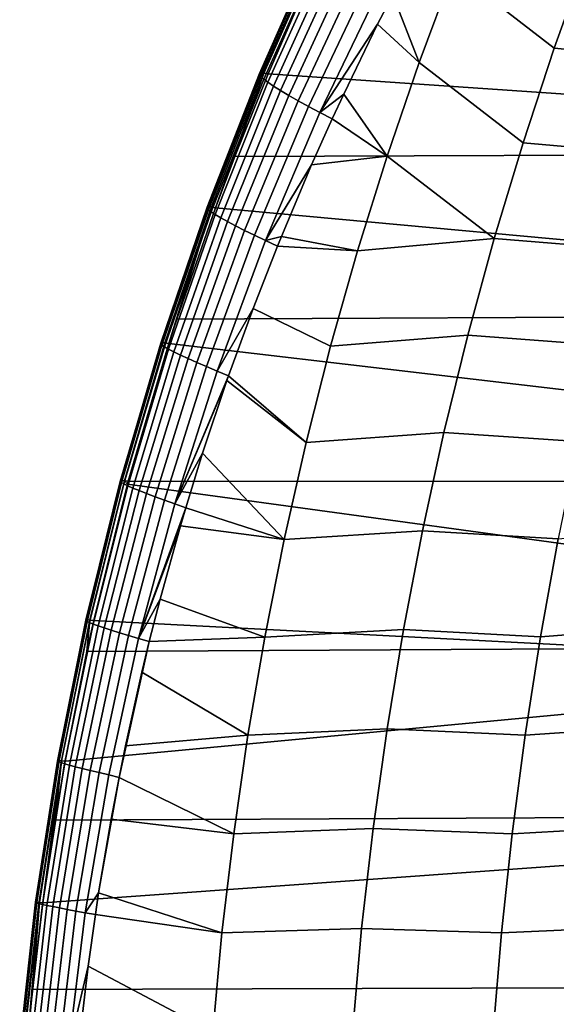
# Model space of a CAD drawing. Header units: metres. Extents: x -167 to 28, y -27 to 27.
# Tile 19 of 256: x -166.43 to -162.44, y 2.43 to 9.74. Entities that reach past the tile are written whole.
import ezdxf

# ---------------------------------------------------------------- set-up
doc = ezdxf.new("R2010")
doc.units = ezdxf.units.M
doc.layers.add('solid_12_065_021_XXX', color=7, linetype='CONTINUOUS')

msp = doc.modelspace()

# ---------------------------------------------------------------- linework, layer by layer
at = {"layer": 'solid_12_065_021_XXX'}
for points in [[(-162.457901, 9.530275, 113.968369), (-163.207886, 10.11054, 114.423904), (-162.935135, 10.790243, 114.37925), (-162.208252, 10.22626, 113.944534)], [(-164.21637, 10.318248, 115.73912), (-164.216415, 10.307505, 115.614822), (-164.648117, 9.33331, 115.703629), (-164.647903, 9.342361, 115.822464)], [(-164.205429, 10.323219, 115.863319), (-164.21637, 10.318248, 115.73912), (-164.647903, 9.342361, 115.822464), (-164.6371, 9.346381, 115.941093)], [(-164.183594, 10.32231, 115.986122), (-164.205429, 10.323219, 115.863319), (-164.6371, 9.346381, 115.941093), (-164.615738, 9.345283, 116.058319)], [(-164.615738, 9.345283, 116.058319), (-164.58429, 9.338961, 116.172859), (-164.336807, 9.910841, 116.134964), (-164.183594, 10.32231, 115.986122)], [(-164.216415, 10.307505, 115.614822), (-164.205536, 10.291098, 115.491699), (-164.637756, 9.319314, 115.5858), (-164.648117, 9.33331, 115.703629)], [(-164.205536, 10.291098, 115.491699), (-164.183731, 10.269132, 115.371033), (-164.616791, 9.300457, 115.470207), (-164.637756, 9.319314, 115.5858)], [(-164.183731, 10.269132, 115.371033), (-164.151001, 10.241716, 115.254112), (-164.58519, 9.276827, 115.358047), (-164.616791, 9.300457, 115.470207)], [(-164.151001, 10.241716, 115.254112), (-164.107498, 10.209037, 115.142151), (-164.543121, 9.248587, 115.250465), (-164.58519, 9.276827, 115.358047)], [(-164.107498, 10.209037, 115.142151), (-164.053864, 10.171517, 115.036133), (-164.491226, 9.216103, 115.148399), (-164.543121, 9.248587, 115.250465)], [(-164.053864, 10.171517, 115.036133), (-163.990829, 10.129626, 114.937027), (-164.430161, 9.179776, 115.052773), (-164.491226, 9.216103, 115.148399)], [(-163.46312, 9.42282, 114.465637), (-163.658691, 9.927839, 114.62944), (-163.506134, 10.218499, 114.588226), (-163.207886, 10.11054, 114.423904)], [(-161.514282, 9.440873, 113.488113), (-162.457901, 9.530275, 113.968369), (-162.208252, 10.22626, 113.944534), (-161.281158, 10.132429, 113.48259)], [(-163.990829, 10.129626, 114.937027), (-163.919098, 10.08383, 114.845772), (-164.360672, 9.140008, 114.964493), (-164.430161, 9.179776, 115.052773)], [(-162.690048, 8.826616, 113.990479), (-163.46312, 9.42282, 114.465637), (-163.207886, 10.11054, 114.423904), (-162.457901, 9.530275, 113.968369)], [(-163.919098, 10.08383, 114.845772), (-163.839432, 10.034597, 114.763336), (-164.283401, 9.097198, 114.884468), (-164.360672, 9.140008, 114.964493)], [(-163.839432, 10.034597, 114.763336), (-163.752548, 9.982396, 114.690659), (-164.199097, 9.051748, 114.813622), (-164.283401, 9.097198, 114.884468)], [(-163.752548, 9.982396, 114.690659), (-163.658691, 9.927839, 114.62944), (-163.770523, 9.707902, 114.659912), (-164.199097, 9.051748, 114.813622)], [(-160.705521, 9.075073, 127.144051), (-160.36348, 9.920667, 127.038818), (-164.336807, 9.910841, 116.134964), (-164.58429, 9.338961, 116.172859)], [(-163.46312, 9.42282, 114.465637), (-163.770523, 9.707902, 114.659912), (-163.658691, 9.927839, 114.62944)], [(-164.199097, 9.051748, 114.813622), (-163.770523, 9.707902, 114.659912), (-164.022324, 9.189121, 114.729317)], [(-163.700409, 8.727468, 114.504402), (-164.022324, 9.189121, 114.729317), (-163.770523, 9.707902, 114.659912), (-163.46312, 9.42282, 114.465637)], [(-161.731003, 8.742071, 113.493187), (-162.690048, 8.826616, 113.990479), (-162.457901, 9.530275, 113.968369), (-161.514282, 9.440873, 113.488113)], [(-162.904282, 8.115701, 114.010841), (-163.700409, 8.727468, 114.504402), (-163.46312, 9.42282, 114.465637), (-162.690048, 8.826616, 113.990479)], [(-164.647903, 9.342361, 115.822464), (-164.648117, 9.33331, 115.703629), (-165.036819, 8.34125, 115.783432), (-165.036453, 8.348762, 115.89695)], [(-164.648117, 9.33331, 115.703629), (-164.637756, 9.319314, 115.5858), (-165.026932, 8.329479, 115.670792), (-165.036819, 8.34125, 115.783432)], [(-164.6371, 9.346381, 115.941093), (-164.647903, 9.342361, 115.822464), (-165.036453, 8.348762, 115.89695), (-165.025833, 8.351947, 116.010193)], [(-164.637756, 9.319314, 115.5858), (-164.616791, 9.300457, 115.470207), (-165.00676, 8.313517, 115.560165), (-165.026932, 8.329479, 115.670792)], [(-164.615738, 9.345283, 116.058319), (-164.6371, 9.346381, 115.941093), (-165.025833, 8.351947, 116.010193), (-165.00502, 8.350737, 116.122009)], [(-164.616791, 9.300457, 115.470207), (-164.58519, 9.276827, 115.358047), (-164.976288, 8.29343, 115.452698), (-165.00676, 8.313517, 115.560165)], [(-164.615738, 9.345283, 116.058319), (-165.00502, 8.350737, 116.122009), (-164.974396, 8.345037, 116.231224)], [(-164.615738, 9.345283, 116.058319), (-164.974396, 8.345037, 116.231224), (-164.831207, 8.724819, 116.210014)], [(-164.615738, 9.345283, 116.058319), (-164.831207, 8.724819, 116.210014), (-164.58429, 9.338961, 116.172859)], [(-160.831284, 8.740088, 127.18261), (-160.705521, 9.075073, 127.144051), (-164.58429, 9.338961, 116.172859), (-164.831207, 8.724819, 116.210014)], [(-164.58519, 9.276827, 115.358047), (-164.543121, 9.248587, 115.250465), (-164.935669, 8.269361, 115.349472), (-164.976288, 8.29343, 115.452698)], [(-164.543121, 9.248587, 115.250465), (-164.491226, 9.216103, 115.148399), (-164.885498, 8.241625, 115.251366), (-164.935669, 8.269361, 115.349472)], [(-164.491226, 9.216103, 115.148399), (-164.430161, 9.179776, 115.052773), (-164.826462, 8.210559, 115.159271), (-164.885498, 8.241625, 115.251366)], [(-164.430161, 9.179776, 115.052773), (-164.360672, 9.140008, 114.964493), (-164.759216, 8.176501, 115.074059), (-164.826462, 8.210559, 115.159271)], [(-164.199097, 9.051748, 114.813622), (-164.022324, 9.189121, 114.729317), (-164.10817, 9.004179, 114.75325)], [(-163.700409, 8.727468, 114.504402), (-164.10817, 9.004179, 114.75325), (-164.022324, 9.189121, 114.729317)], [(-164.360672, 9.140008, 114.964493), (-164.283401, 9.097198, 114.884468), (-164.684418, 8.139791, 114.99659), (-164.759216, 8.176501, 115.074059)], [(-164.283401, 9.097198, 114.884468), (-164.199097, 9.051748, 114.813622), (-164.602737, 8.100767, 114.927742), (-164.684418, 8.139791, 114.99659)], [(-164.199097, 9.051748, 114.813622), (-164.10817, 9.004179, 114.75325), (-164.261063, 8.662987, 114.796181), (-164.602737, 8.100767, 114.927742)], [(-163.700409, 8.727468, 114.504402), (-164.261063, 8.662987, 114.796181), (-164.10817, 9.004179, 114.75325)], [(-161.930954, 8.036438, 113.497818), (-162.904282, 8.115701, 114.010841), (-162.690048, 8.826616, 113.990479), (-161.731003, 8.742071, 113.493187)], [(-161.09465, 7.98636, 127.263168), (-160.831284, 8.740088, 127.18261), (-164.831207, 8.724819, 116.210014), (-164.974396, 8.345037, 116.231224)], [(-163.700409, 8.727468, 114.504402), (-163.919357, 8.024884, 114.540176), (-164.485672, 8.131694, 114.860069), (-164.261063, 8.662987, 114.796181)], [(-162.904282, 8.115701, 114.010841), (-163.919357, 8.024884, 114.540176), (-163.700409, 8.727468, 114.504402)], [(-164.602737, 8.100767, 114.927742), (-164.261063, 8.662987, 114.796181), (-164.485672, 8.131694, 114.860069)], [(-165.036453, 8.348762, 115.89695), (-165.036819, 8.34125, 115.783432), (-165.381805, 7.333289, 115.853943), (-165.381302, 7.339412, 115.962372)], [(-165.036819, 8.34125, 115.783432), (-165.026932, 8.329479, 115.670792), (-165.37236, 7.323558, 115.746262), (-165.381805, 7.333289, 115.853943)], [(-165.025833, 8.351947, 116.010193), (-165.036453, 8.348762, 115.89695), (-165.381302, 7.339412, 115.962372), (-165.370911, 7.341875, 116.070473)], [(-165.00502, 8.350737, 116.122009), (-165.025833, 8.351947, 116.010193), (-165.370911, 7.341875, 116.070473), (-165.350647, 7.340625, 116.177147)], [(-165.00502, 8.350737, 116.122009), (-165.350647, 7.340625, 116.177147), (-165.320786, 7.335537, 116.281311)], [(-165.00502, 8.350737, 116.122009), (-165.320786, 7.335537, 116.281311), (-165.262268, 7.516563, 116.27298)], [(-165.00502, 8.350737, 116.122009), (-165.262268, 7.516563, 116.27298), (-164.974396, 8.345037, 116.231224)], [(-161.23941, 7.535961, 127.307312), (-161.09465, 7.98636, 127.263168), (-164.974396, 8.345037, 116.231224), (-165.262268, 7.516563, 116.27298)], [(-165.026932, 8.329479, 115.670792), (-165.00676, 8.313517, 115.560165), (-165.352966, 7.310271, 115.640411), (-165.37236, 7.323558, 115.746262)], [(-165.00676, 8.313517, 115.560165), (-164.976288, 8.29343, 115.452698), (-165.323578, 7.293481, 115.537483), (-165.352966, 7.310271, 115.640411)], [(-164.976288, 8.29343, 115.452698), (-164.935669, 8.269361, 115.349472), (-165.284378, 7.27331, 115.438477), (-165.323578, 7.293481, 115.537483)], [(-164.935669, 8.269361, 115.349472), (-164.885498, 8.241625, 115.251366), (-165.235947, 7.250019, 115.344254), (-165.284378, 7.27331, 115.438477)], [(-164.885498, 8.241625, 115.251366), (-164.826462, 8.210559, 115.159271), (-165.178909, 7.223892, 115.255653), (-165.235947, 7.250019, 115.344254)], [(-164.826462, 8.210559, 115.159271), (-164.759216, 8.176501, 115.074059), (-165.113892, 7.19521, 115.173492), (-165.178909, 7.223892, 115.255653)], [(-164.759216, 8.176501, 115.074059), (-164.684418, 8.139791, 114.99659), (-165.041565, 7.164254, 115.098625), (-165.113892, 7.19521, 115.173492)], [(-164.684418, 8.139791, 114.99659), (-164.602737, 8.100767, 114.927742), (-164.962524, 7.131307, 115.031876), (-165.041565, 7.164254, 115.098625)], [(-164.602737, 8.100767, 114.927742), (-164.485672, 8.131694, 114.860069), (-164.514893, 8.059641, 114.868446)], [(-163.919357, 8.024884, 114.540176), (-164.514893, 8.059641, 114.868446), (-164.485672, 8.131694, 114.860069)], [(-164.602737, 8.100767, 114.927742), (-164.514893, 8.059641, 114.868446), (-164.695511, 7.596969, 114.920616), (-164.962524, 7.131307, 115.031876)], [(-164.119736, 7.315629, 114.572922), (-164.695511, 7.596969, 114.920616), (-164.514893, 8.059641, 114.868446), (-163.919357, 8.024884, 114.540176)], [(-162.904282, 8.115701, 114.010841), (-163.100327, 7.398076, 114.029457), (-164.119736, 7.315629, 114.572922), (-163.919357, 8.024884, 114.540176)], [(-162.113922, 7.324518, 113.502014), (-163.100327, 7.398076, 114.029457), (-162.904282, 8.115701, 114.010841), (-161.930954, 8.036438, 113.497818)], [(-161.433884, 6.879479, 127.366516), (-161.23941, 7.535961, 127.307312), (-165.262268, 7.516563, 116.27298), (-165.320786, 7.335537, 116.281311)], [(-164.962524, 7.131307, 115.031876), (-164.695511, 7.596969, 114.920616), (-164.877609, 7.096566, 114.973854)], [(-164.301453, 6.600356, 114.602615), (-164.877609, 7.096566, 114.973854), (-164.695511, 7.596969, 114.920616), (-164.119736, 7.315629, 114.572922)], [(-163.100327, 7.398076, 114.029457), (-163.278122, 6.674408, 114.04631), (-164.301453, 6.600356, 114.602615), (-164.119736, 7.315629, 114.572922)], [(-162.279831, 6.606949, 113.50576), (-163.278122, 6.674408, 114.04631), (-163.100327, 7.398076, 114.029457), (-162.113922, 7.324518, 113.502014)], [(-165.381302, 7.339412, 115.962372), (-165.381805, 7.333289, 115.853943), (-165.682343, 6.311399, 115.914825), (-165.681763, 6.316284, 116.018509)], [(-165.381805, 7.333289, 115.853943), (-165.37236, 7.323558, 115.746262), (-165.673325, 6.303518, 115.811783), (-165.682343, 6.311399, 115.914825)], [(-165.370911, 7.341875, 116.070473), (-165.381302, 7.339412, 115.962372), (-165.681763, 6.316284, 116.018509), (-165.6716, 6.318134, 116.121819)], [(-165.37236, 7.323558, 115.746262), (-165.352966, 7.310271, 115.640411), (-165.654678, 6.292682, 115.710419), (-165.673325, 6.303518, 115.811783)], [(-165.350647, 7.340625, 116.177147), (-165.370911, 7.341875, 116.070473), (-165.6716, 6.318134, 116.121819), (-165.651886, 6.31691, 116.223724)], [(-165.651886, 6.31691, 116.223724), (-165.622726, 6.312571, 116.323204), (-165.320786, 7.335537, 116.281311), (-165.350647, 7.340625, 116.177147)], [(-161.5867, 6.31153, 127.412933), (-161.433884, 6.879479, 127.366516), (-165.320786, 7.335537, 116.281311), (-165.622726, 6.312571, 116.323204)], [(-165.352966, 7.310271, 115.640411), (-165.323578, 7.293481, 115.537483), (-165.626343, 6.278931, 115.611763), (-165.654678, 6.292682, 115.710419)], [(-165.323578, 7.293481, 115.537483), (-165.284378, 7.27331, 115.438477), (-165.588516, 6.262365, 115.516762), (-165.626343, 6.278931, 115.611763)], [(-165.284378, 7.27331, 115.438477), (-165.235947, 7.250019, 115.344254), (-165.541748, 6.243202, 115.426231), (-165.588516, 6.262365, 115.516762)], [(-165.235947, 7.250019, 115.344254), (-165.178909, 7.223892, 115.255653), (-165.486633, 6.221671, 115.340973), (-165.541748, 6.243202, 115.426231)], [(-165.178909, 7.223892, 115.255653), (-165.113892, 7.19521, 115.173492), (-165.423813, 6.198002, 115.26178), (-165.486633, 6.221671, 115.340973)], [(-165.113892, 7.19521, 115.173492), (-165.041565, 7.164254, 115.098625), (-165.353867, 6.172426, 115.189453), (-165.423813, 6.198002, 115.26178)], [(-165.041565, 7.164254, 115.098625), (-164.962524, 7.131307, 115.031876), (-165.277405, 6.145173, 115.124794), (-165.353867, 6.172426, 115.189453)], [(-164.962524, 7.131307, 115.031876), (-164.877609, 7.096566, 114.973854), (-165.277405, 6.145173, 115.124794)], [(-165.277405, 6.145173, 115.124794), (-164.877609, 7.096566, 114.973854), (-164.890366, 7.060009, 114.977608)], [(-164.301453, 6.600356, 114.602615), (-164.890366, 7.060009, 114.977608), (-164.877609, 7.096566, 114.973854)], [(-165.277405, 6.145173, 115.124794), (-164.890366, 7.060009, 114.977608), (-165.070251, 6.521154, 115.030846)], [(-164.464417, 5.879718, 114.62925), (-165.070251, 6.521154, 115.030846), (-164.890366, 7.060009, 114.977608), (-164.301453, 6.600356, 114.602615)], [(-163.278122, 6.674408, 114.04631), (-163.437531, 5.945367, 114.061386), (-164.464417, 5.879718, 114.62925), (-164.301453, 6.600356, 114.602615)], [(-162.428589, 5.884371, 113.509064), (-163.437531, 5.945367, 114.061386), (-163.278122, 6.674408, 114.04631), (-162.279831, 6.606949, 113.50576)], [(-165.277405, 6.145173, 115.124794), (-165.070251, 6.521154, 115.030846), (-165.195343, 6.116226, 115.06823)], [(-164.464417, 5.879718, 114.62925), (-165.195343, 6.116226, 115.06823), (-165.070251, 6.521154, 115.030846)], [(-165.681763, 6.316284, 116.018509), (-165.682343, 6.311399, 115.914825), (-165.93782, 5.277567, 115.96595), (-165.937134, 5.28136, 116.065346)], [(-165.682343, 6.311399, 115.914825), (-165.673325, 6.303518, 115.811783), (-165.929199, 5.271351, 115.867111), (-165.93782, 5.277567, 115.96595)], [(-165.6716, 6.318134, 116.121819), (-165.681763, 6.316284, 116.018509), (-165.937134, 5.28136, 116.065346), (-165.927185, 5.2827, 116.164337)], [(-165.673325, 6.303518, 115.811783), (-165.654678, 6.292682, 115.710419), (-165.911224, 5.26274, 115.769821), (-165.929199, 5.271351, 115.867111)], [(-165.651886, 6.31691, 116.223724), (-165.6716, 6.318134, 116.121819), (-165.927185, 5.2827, 116.164337), (-165.908005, 5.281557, 116.261932)], [(-165.654678, 6.292682, 115.710419), (-165.626343, 6.278931, 115.611763), (-165.883896, 5.251764, 115.675049), (-165.911224, 5.26274, 115.769821)], [(-165.908005, 5.281557, 116.261932), (-165.8797, 5.277847, 116.357086), (-165.628815, 6.290151, 116.324028), (-165.651886, 6.31691, 116.223724)], [(-165.651886, 6.31691, 116.223724), (-165.628815, 6.290151, 116.324028), (-165.622726, 6.312571, 116.323204)], [(-161.722366, 5.756909, 127.454094), (-161.5867, 6.31153, 127.412933), (-165.622726, 6.312571, 116.323204), (-165.628815, 6.290151, 116.324028)], [(-165.626343, 6.278931, 115.611763), (-165.588516, 6.262365, 115.516762), (-165.847351, 5.238505, 115.583702), (-165.883896, 5.251764, 115.675049)], [(-161.872192, 5.070003, 127.499489), (-161.722366, 5.756909, 127.454094), (-165.628815, 6.290151, 116.324028), (-165.8797, 5.277847, 116.357086)], [(-165.588516, 6.262365, 115.516762), (-165.541748, 6.243202, 115.426231), (-165.802139, 5.223137, 115.496567), (-165.847351, 5.238505, 115.583702)], [(-165.541748, 6.243202, 115.426231), (-165.486633, 6.221671, 115.340973), (-165.748856, 5.205843, 115.414398), (-165.802139, 5.223137, 115.496567)], [(-165.486633, 6.221671, 115.340973), (-165.423813, 6.198002, 115.26178), (-165.68808, 5.186807, 115.337959), (-165.748856, 5.205843, 115.414398)], [(-165.423813, 6.198002, 115.26178), (-165.353867, 6.172426, 115.189453), (-165.620377, 5.166212, 115.268028), (-165.68808, 5.186807, 115.337959)], [(-165.353867, 6.172426, 115.189453), (-165.277405, 6.145173, 115.124794), (-165.546341, 5.144242, 115.205368), (-165.620377, 5.166212, 115.268028)], [(-165.277405, 6.145173, 115.124794), (-165.195343, 6.116226, 115.06823), (-165.546341, 5.144242, 115.205368)], [(-165.546341, 5.144242, 115.205368), (-165.195343, 6.116226, 115.06823), (-165.235413, 5.980295, 115.080261)], [(-164.464417, 5.879718, 114.62925), (-165.235413, 5.980295, 115.080261), (-165.195343, 6.116226, 115.06823)], [(-165.546341, 5.144242, 115.205368), (-165.235413, 5.980295, 115.080261), (-165.385941, 5.437567, 115.12574)], [(-164.608521, 5.154371, 114.652786), (-165.385941, 5.437567, 115.12574), (-165.235413, 5.980295, 115.080261), (-164.464417, 5.879718, 114.62925)], [(-163.437531, 5.945367, 114.061386), (-163.578491, 5.211625, 114.074677), (-164.608521, 5.154371, 114.652786), (-164.464417, 5.879718, 114.62925)], [(-162.560104, 5.157422, 113.511932), (-163.578491, 5.211625, 114.074677), (-163.437531, 5.945367, 114.061386), (-162.428589, 5.884371, 113.509064)], [(-162.560104, 5.157422, 113.511932), (-162.428589, 5.884371, 113.509064), (-161.382187, 5.978278, 112.969696), (-161.510941, 5.239534, 112.962608)], [(-165.546341, 5.144242, 115.205368), (-165.385941, 5.437567, 115.12574), (-165.466873, 5.120822, 115.150368)], [(-164.608521, 5.154371, 114.652786), (-165.466873, 5.120822, 115.150368), (-165.385941, 5.437567, 115.12574)], [(-165.937134, 5.28136, 116.065346), (-165.93782, 5.277567, 115.96595), (-166.147751, 4.233806, 116.007187), (-166.146988, 4.236635, 116.102837)], [(-165.93782, 5.277567, 115.96595), (-165.929199, 5.271351, 115.867111), (-166.139481, 4.229085, 115.912041), (-166.147751, 4.233806, 116.007187)], [(-165.927185, 5.2827, 116.164337), (-165.937134, 5.28136, 116.065346), (-166.146988, 4.236635, 116.102837), (-166.137253, 4.237551, 116.198044)], [(-165.929199, 5.271351, 115.867111), (-165.911224, 5.26274, 115.769821), (-166.122131, 4.222494, 115.818329), (-166.139481, 4.229085, 115.912041)], [(-165.908005, 5.281557, 116.261932), (-165.927185, 5.2827, 116.164337), (-166.137253, 4.237551, 116.198044), (-166.118546, 4.236535, 116.291893)], [(-166.118546, 4.236535, 116.291893), (-166.09111, 4.233164, 116.383331), (-165.930176, 5.048648, 116.363518), (-165.908005, 5.281557, 116.261932)], [(-165.908005, 5.281557, 116.261932), (-165.930176, 5.048648, 116.363518), (-165.8797, 5.277847, 116.357086)], [(-161.872192, 5.070003, 127.499489), (-165.8797, 5.277847, 116.357086), (-165.930176, 5.048648, 116.363518)], [(-165.911224, 5.26274, 115.769821), (-165.883896, 5.251764, 115.675049), (-166.095673, 4.214054, 115.726982), (-166.122131, 4.222494, 115.818329)], [(-165.883896, 5.251764, 115.675049), (-165.847351, 5.238505, 115.583702), (-166.060287, 4.203828, 115.638878), (-166.095673, 4.214054, 115.726982)], [(-165.847351, 5.238505, 115.583702), (-165.802139, 5.223137, 115.496567), (-166.016495, 4.191951, 115.554749), (-166.060287, 4.203828, 115.638878)], [(-165.802139, 5.223137, 115.496567), (-165.748856, 5.205843, 115.414398), (-165.964859, 4.178564, 115.475334), (-166.016495, 4.191951, 115.554749)], [(-165.748856, 5.205843, 115.414398), (-165.68808, 5.186807, 115.337959), (-165.90593, 4.163807, 115.401382), (-165.964859, 4.178564, 115.475334)], [(-163.578491, 5.211625, 114.074677), (-163.700882, 4.47385, 114.086174), (-164.733673, 4.424968, 114.67321), (-164.608521, 5.154371, 114.652786)], [(-162.674286, 4.426741, 113.514359), (-163.700882, 4.47385, 114.086174), (-163.578491, 5.211625, 114.074677), (-162.560104, 5.157422, 113.511932)], [(-162.674286, 4.426741, 113.514359), (-162.560104, 5.157422, 113.511932), (-161.510941, 5.239534, 112.962608), (-161.622742, 4.497044, 112.956375)], [(-165.68808, 5.186807, 115.337959), (-165.620377, 5.166212, 115.268028), (-165.840256, 4.147823, 115.333618), (-165.90593, 4.163807, 115.401382)], [(-165.620377, 5.166212, 115.268028), (-165.546341, 5.144242, 115.205368), (-165.768433, 4.130753, 115.272781), (-165.840256, 4.147823, 115.333618)], [(-165.546341, 5.144242, 115.205368), (-165.466873, 5.120822, 115.150368), (-165.691254, 4.112414, 115.219315), (-165.768433, 4.130753, 115.272781)], [(-164.608521, 5.154371, 114.652786), (-164.733673, 4.424968, 114.67321), (-165.521957, 4.892986, 115.167198), (-165.466873, 5.120822, 115.150368)], [(-161.872192, 5.070003, 127.499489), (-165.930176, 5.048648, 116.363518), (-166.09111, 4.233164, 116.383331), (-161.959366, 4.621188, 127.525871)], [(-165.691254, 4.112414, 115.219315), (-165.466873, 5.120822, 115.150368), (-165.643478, 4.347226, 115.204552)], [(-165.643478, 4.347226, 115.204552), (-165.466873, 5.120822, 115.150368), (-165.521957, 4.892986, 115.167198)], [(-164.733673, 4.424968, 114.67321), (-165.643478, 4.347226, 115.204552), (-165.521957, 4.892986, 115.167198)], [(-161.959366, 4.621188, 127.525871), (-166.09111, 4.233164, 116.383331), (-166.165604, 3.795524, 116.39212), (-162.095078, 3.814691, 127.566933)], [(-163.700882, 4.47385, 114.086174), (-163.804626, 3.732713, 114.095863), (-164.839752, 3.692164, 114.690498), (-164.733673, 4.424968, 114.67321)], [(-162.771072, 3.692968, 113.516335), (-163.804626, 3.732713, 114.095863), (-163.700882, 4.47385, 114.086174), (-162.674286, 4.426741, 113.514359)], [(-162.771072, 3.692968, 113.516335), (-162.674286, 4.426741, 113.514359), (-161.622742, 4.497044, 112.956375), (-161.717499, 3.751461, 112.951012)], [(-164.733673, 4.424968, 114.67321), (-164.839752, 3.692164, 114.690498), (-165.691254, 4.112414, 115.219315), (-165.643478, 4.347226, 115.204552)], [(-166.146988, 4.236635, 116.102837), (-166.147751, 4.233806, 116.007187), (-166.311737, 3.182156, 116.038696), (-166.310928, 3.184121, 116.131218)], [(-166.147751, 4.233806, 116.007187), (-166.139481, 4.229085, 115.912041), (-166.303757, 3.178794, 115.946625), (-166.311737, 3.182156, 116.038696)], [(-166.137253, 4.237551, 116.198044), (-166.146988, 4.236635, 116.102837), (-166.310928, 3.184121, 116.131218), (-166.301376, 3.184677, 116.223297)], [(-166.139481, 4.229085, 115.912041), (-166.122131, 4.222494, 115.818329), (-166.286926, 3.17405, 115.855896), (-166.303757, 3.178794, 115.946625)], [(-166.118546, 4.236535, 116.291893), (-166.137253, 4.237551, 116.198044), (-166.301376, 3.184677, 116.223297), (-166.283096, 3.18381, 116.314018)], [(-166.122131, 4.222494, 115.818329), (-166.095673, 4.214054, 115.726982), (-166.26123, 3.167939, 115.767426), (-166.286926, 3.17405, 115.855896)], [(-166.118546, 4.236535, 116.291893), (-166.283096, 3.18381, 116.314018), (-166.256317, 3.181098, 116.402397)], [(-166.095673, 4.214054, 115.726982), (-166.060287, 4.203828, 115.638878), (-166.226837, 3.160506, 115.682022), (-166.26123, 3.167939, 115.767426)], [(-166.118546, 4.236535, 116.291893), (-166.256317, 3.181098, 116.402397), (-166.165604, 3.795524, 116.39212)], [(-166.060287, 4.203828, 115.638878), (-166.016495, 4.191951, 115.554749), (-166.18425, 3.15185, 115.600433), (-166.226837, 3.160506, 115.682022)], [(-166.016495, 4.191951, 115.554749), (-165.964859, 4.178564, 115.475334), (-166.134003, 3.142073, 115.523354), (-166.18425, 3.15185, 115.600433)], [(-166.118546, 4.236535, 116.291893), (-166.165604, 3.795524, 116.39212), (-166.09111, 4.233164, 116.383331)], [(-165.964859, 4.178564, 115.475334), (-165.90593, 4.163807, 115.401382), (-166.076645, 3.131279, 115.4515), (-166.134003, 3.142073, 115.523354)], [(-165.90593, 4.163807, 115.401382), (-165.840256, 4.147823, 115.333618), (-166.012726, 3.119569, 115.385582), (-166.076645, 3.131279, 115.4515)], [(-165.840256, 4.147823, 115.333618), (-165.768433, 4.130753, 115.272781), (-165.94278, 3.107046, 115.326324), (-166.012726, 3.119569, 115.385582)], [(-165.768433, 4.130753, 115.272781), (-165.691254, 4.112414, 115.219315), (-165.843033, 3.254298, 115.266556), (-165.94278, 3.107046, 115.326324)], [(-165.843033, 3.254298, 115.266556), (-165.691254, 4.112414, 115.219315), (-165.750504, 3.800696, 115.237694)], [(-164.839752, 3.692164, 114.690498), (-165.750504, 3.800696, 115.237694), (-165.691254, 4.112414, 115.219315)], [(-162.095078, 3.814691, 127.566933), (-166.165604, 3.795524, 116.39212), (-166.256317, 3.181098, 116.402397), (-162.144287, 3.474895, 127.58181)], [(-164.926682, 2.956613, 114.704628), (-165.843033, 3.254298, 115.266556), (-165.750504, 3.800696, 115.237694), (-164.839752, 3.692164, 114.690498)], [(-163.804626, 3.732713, 114.095863), (-163.889618, 2.988884, 114.103737), (-164.926682, 2.956613, 114.704628), (-164.839752, 3.692164, 114.690498)], [(-162.850342, 2.956741, 113.517876), (-163.889618, 2.988884, 114.103737), (-163.804626, 3.732713, 114.095863), (-162.771072, 3.692968, 113.516335)], [(-162.850342, 2.956741, 113.517876), (-162.771072, 3.692968, 113.516335), (-161.717499, 3.751461, 112.951012), (-161.795135, 3.003441, 112.946526)], [(-162.144287, 3.474895, 127.58181), (-166.256317, 3.181098, 116.402397), (-166.334274, 2.535892, 116.410736), (-162.25473, 2.548973, 127.615211)], [(-165.94278, 3.107046, 115.326324), (-165.843033, 3.254298, 115.266556), (-165.867523, 3.09348, 115.274223)], [(-164.926682, 2.956613, 114.704628), (-165.867523, 3.09348, 115.274223), (-165.843033, 3.254298, 115.266556)], [(-166.310928, 3.184121, 116.131218), (-166.311737, 3.182156, 116.038696), (-166.429398, 2.124531, 116.060722), (-166.428543, 2.125725, 116.150864)], [(-166.311737, 3.182156, 116.038696), (-166.303757, 3.178794, 115.946625), (-166.421631, 2.122408, 115.971001), (-166.429398, 2.124531, 116.060722)], [(-166.301376, 3.184677, 116.223297), (-166.310928, 3.184121, 116.131218), (-166.428543, 2.125725, 116.150864), (-166.419128, 2.125982, 116.240547)], [(-166.303757, 3.178794, 115.946625), (-166.286926, 3.17405, 115.855896), (-166.405228, 2.119365, 115.882561), (-166.421631, 2.122408, 115.971001)], [(-166.283096, 3.18381, 116.314018), (-166.301376, 3.184677, 116.223297), (-166.419128, 2.125982, 116.240547), (-166.401169, 2.125294, 116.328896)], [(-166.286926, 3.17405, 115.855896), (-166.26123, 3.167939, 115.767426), (-166.380112, 2.115409, 115.79628), (-166.405228, 2.119365, 115.882561)], [(-166.283096, 3.18381, 116.314018), (-166.401169, 2.125294, 116.328896), (-166.374863, 2.123647, 116.414871)], [(-166.26123, 3.167939, 115.767426), (-166.226837, 3.160506, 115.682022), (-166.346481, 2.110571, 115.712967), (-166.380112, 2.115409, 115.79628)], [(-166.283096, 3.18381, 116.314018), (-166.374863, 2.123647, 116.414871), (-166.334274, 2.535892, 116.410736)], [(-166.226837, 3.160506, 115.682022), (-166.18425, 3.15185, 115.600433), (-166.304825, 2.104914, 115.633316), (-166.346481, 2.110571, 115.712967)], [(-166.283096, 3.18381, 116.314018), (-166.334274, 2.535892, 116.410736), (-166.256317, 3.181098, 116.402397)], [(-166.18425, 3.15185, 115.600433), (-166.134003, 3.142073, 115.523354), (-166.255661, 2.098508, 115.558037), (-166.304825, 2.104914, 115.633316)], [(-166.134003, 3.142073, 115.523354), (-166.076645, 3.131279, 115.4515), (-166.199539, 2.091417, 115.487808), (-166.255661, 2.098508, 115.558037)], [(-166.076645, 3.131279, 115.4515), (-166.012726, 3.119569, 115.385582), (-166.136978, 2.08371, 115.42334), (-166.199539, 2.091417, 115.487808)], [(-166.012726, 3.119569, 115.385582), (-165.94278, 3.107046, 115.326324), (-166.068497, 2.075454, 115.365303), (-166.136978, 2.08371, 115.42334)], [(-165.94278, 3.107046, 115.326324), (-165.867523, 3.09348, 115.274223), (-165.921127, 2.708496, 115.291069), (-166.068497, 2.075454, 115.365303)], [(-164.994354, 2.218969, 114.715584), (-165.921127, 2.708496, 115.291069), (-165.867523, 3.09348, 115.274223), (-164.926682, 2.956613, 114.704628)], [(-162.912018, 2.2187, 113.518974), (-162.850342, 2.956741, 113.517876), (-161.795135, 3.003441, 112.946526), (-161.855576, 2.25364, 112.942924)], [(-163.889618, 2.988884, 114.103737), (-163.95575, 2.243033, 114.109787), (-164.994354, 2.218969, 114.715584), (-164.926682, 2.956613, 114.704628)], [(-162.912018, 2.2187, 113.518974), (-163.95575, 2.243033, 114.109787), (-163.889618, 2.988884, 114.103737), (-162.850342, 2.956741, 113.517876)], [(-166.068497, 2.075454, 115.365303), (-165.921127, 2.708496, 115.291069), (-165.984818, 2.163977, 115.311172)], [(-164.994354, 2.218969, 114.715584), (-165.984818, 2.163977, 115.311172), (-165.921127, 2.708496, 115.291069)], [(-162.25473, 2.548973, 127.615211), (-166.334274, 2.535892, 116.410736), (-166.374863, 2.123647, 116.414871), (-162.276672, 2.320641, 127.621849)]]:
    msp.add_3dface(points, dxfattribs=at)

doc.saveas('drawing.dxf')
